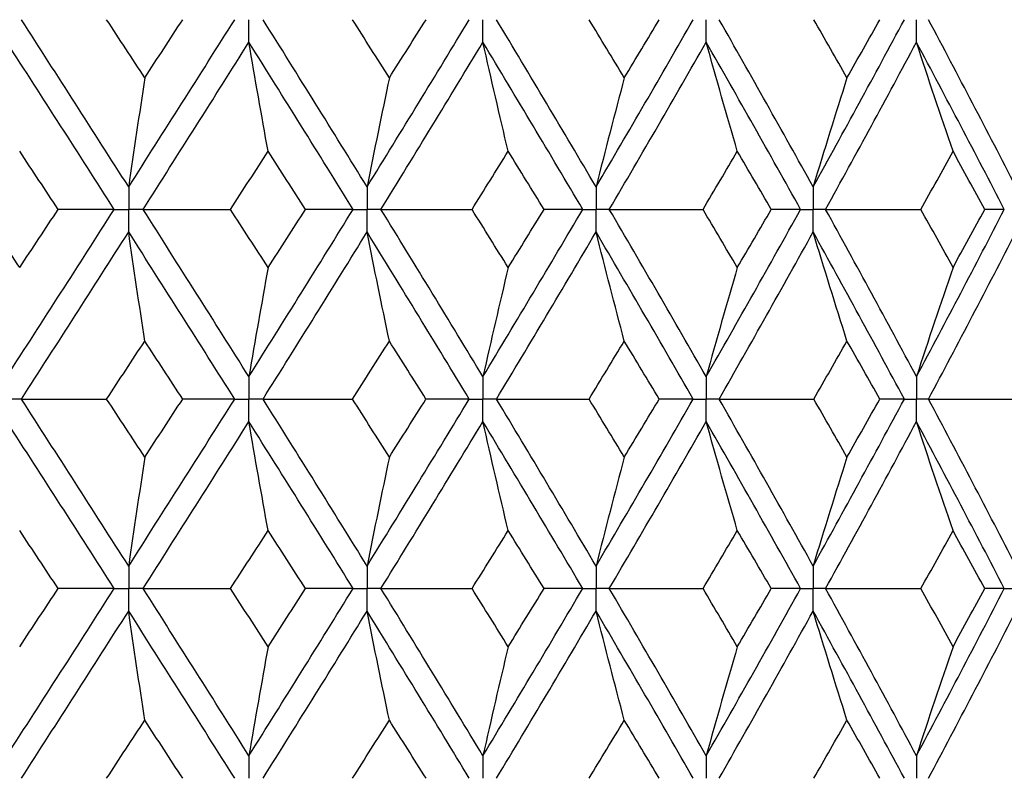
# Paper-space layout '_Back' of a CAD drawing. Header units: millimetres. Extents: x -25 to 25, y -1 to 320.
# Tile 20 of 48: x 4 to 12, y 20 to 26. Entities that reach past the tile are written whole.
import ezdxf

# ---------------------------------------------------------------- set-up
doc = ezdxf.new("R2010")
doc.units = ezdxf.units.MM

psp = doc.layouts.new('_Back')

# ---------------------------------------------------------------- linework, layer by layer
at = {"color": 7, "linetype": 'Continuous', "lineweight": 25}
for points in [[(4.9823, 24.9563), (4.6963, 25.4046), (4.4086, 25.853), (4.1195, 26.3008)], [(5.1117, 25.8335), (5.0097, 25.9892), (4.9075, 26.145), (4.8052, 26.3007)], [(4.9823, 24.9563), (5.2683, 25.4046), (5.5525, 25.853), (5.8345, 26.3008)], [(5.1117, 25.8335), (5.2136, 25.9892), (5.3154, 26.145), (5.4169, 26.3007)], [(6.8986, 24.9563), (6.6222, 25.4046), (6.3434, 25.853), (6.0625, 26.3008)], [(7.0778, 25.8335), (6.9792, 25.9892), (6.8804, 26.145), (6.7812, 26.3007)], [(6.8986, 24.9563), (7.175, 25.4046), (7.449, 25.853), (7.7201, 26.3008)], [(7.0778, 25.8335), (7.1763, 25.9892), (7.2746, 26.145), (7.3725, 26.3007)], [(8.7394, 24.9563), (8.4756, 25.4046), (8.2087, 25.853), (7.9391, 26.3008)], [(8.9663, 25.8335), (8.8723, 25.9892), (8.7778, 26.145), (8.683, 26.3007)], [(8.7394, 24.9563), (9.0032, 25.4046), (9.2639, 25.853), (9.5211, 26.3008)], [(8.9663, 25.8335), (9.0604, 25.9892), (9.154, 26.145), (9.2473, 26.3007)], [(10.4844, 24.9563), (10.2361, 25.4046), (9.9841, 25.853), (9.7287, 26.3008)], [(10.4844, 24.9563), (10.7327, 25.4046), (10.9773, 25.853), (11.2178, 26.3008)], [(10.7566, 25.8335), (10.6681, 25.9892), (10.5791, 26.145), (10.4897, 26.3007)], [(10.7566, 25.8335), (10.8452, 25.9892), (10.9332, 26.145), (11.0208, 26.3007)], [(12.1145, 24.9563), (11.8844, 25.4046), (11.6501, 25.853), (11.4117, 26.3008)], [(4.8665, 24.7748), (4.58, 25.2232), (4.2918, 25.6716), (4.0023, 26.1194)], [(5.098, 24.7748), (5.3835, 25.2232), (5.6672, 25.6716), (5.9486, 26.1194)], [(6.1031, 25.2425), (6.0506, 25.533), (5.9991, 25.8253), (5.9486, 26.1194)], [(6.7866, 24.7748), (6.5096, 25.2232), (6.2301, 25.6716), (5.9486, 26.1194)], [(7.0104, 24.7748), (7.2861, 25.2232), (7.5594, 25.6716), (7.8298, 26.1194)], [(8.033, 25.2425), (7.964, 25.533), (7.8962, 25.8253), (7.8298, 26.1194)], [(8.6325, 24.7748), (8.3678, 25.2232), (8.1001, 25.6716), (7.8298, 26.1194)], [(8.846, 24.7748), (9.109, 25.2232), (9.3688, 25.6716), (9.6251, 26.1194)], [(9.875, 25.2425), (9.7901, 25.533), (9.7068, 25.8253), (9.6251, 26.1194)], [(10.3837, 24.7748), (10.1344, 25.2232), (9.8814, 25.6716), (9.6251, 26.1194)], [(10.5847, 24.7748), (10.832, 25.2232), (11.0755, 25.6716), (11.315, 26.1194)], [(11.6088, 25.2425), (11.5089, 25.533), (11.411, 25.8253), (11.315, 26.1194)], [(12.0212, 24.7748), (11.7899, 25.2232), (11.5544, 25.6716), (11.315, 26.1194)], [(5.1117, 25.8335), (5.0677, 25.5429), (5.0246, 25.2505), (4.9823, 24.9563)], [(7.0778, 25.8335), (7.0169, 25.5429), (6.9572, 25.2505), (6.8986, 24.9563)], [(8.9663, 25.8335), (8.8892, 25.5429), (8.8135, 25.2505), (8.7394, 24.9563)], [(10.7566, 25.8335), (10.6641, 25.5429), (10.5734, 25.2505), (10.4844, 24.9563)], [(4.4157, 24.7748), (4.3127, 24.9307), (4.2096, 25.0866), (4.1063, 25.2425)], [(5.801, 24.7748), (5.9019, 24.9307), (6.0026, 25.0866), (6.1031, 25.2425)], [(6.4036, 24.7748), (6.3037, 24.9307), (6.2035, 25.0866), (6.1031, 25.2425)], [(7.7426, 24.7748), (7.8397, 24.9307), (7.9366, 25.0866), (8.033, 25.2425)], [(8.3215, 24.7748), (8.2257, 24.9307), (8.1295, 25.0866), (8.033, 25.2425)], [(9.5993, 24.7748), (9.6916, 24.9307), (9.7835, 25.0866), (9.875, 25.2425)], [(10.1481, 24.7748), (10.0575, 24.9307), (9.9665, 25.0866), (9.875, 25.2425)], [(11.3509, 24.7748), (11.4374, 24.9307), (11.5233, 25.0866), (11.6088, 25.2425)], [(11.8636, 24.7748), (11.7792, 24.9307), (11.6942, 25.0866), (11.6088, 25.2425)], [(4.1063, 24.3073), (4.003, 24.4631), (3.8995, 24.6189), (3.7958, 24.7748)], [(4.0023, 23.4307), (4.2918, 23.8781), (4.58, 24.3264), (4.8665, 24.7748)], [(4.1063, 24.3073), (4.2096, 24.4631), (4.3127, 24.6189), (4.4157, 24.7748)], [(4.8665, 24.7748), (4.718, 24.7748), (4.5677, 24.7748), (4.4157, 24.7748)], [(5.9486, 23.4307), (5.6672, 23.8781), (5.3835, 24.3264), (5.098, 24.7748)], [(5.098, 24.7748), (5.3314, 24.7748), (5.5657, 24.7748), (5.801, 24.7748)], [(6.1031, 24.3073), (6.0026, 24.4631), (5.9019, 24.6189), (5.801, 24.7748)], [(5.9486, 23.4307), (6.23, 23.8781), (6.5095, 24.3264), (6.7866, 24.7748)], [(6.1031, 24.3073), (6.2035, 24.4631), (6.3037, 24.6189), (6.4036, 24.7748)], [(6.7866, 24.7748), (6.6609, 24.7748), (6.5332, 24.7748), (6.4036, 24.7748)], [(7.8298, 23.4307), (7.5594, 23.8781), (7.2862, 24.3264), (7.0104, 24.7748)], [(7.0104, 24.7748), (7.2538, 24.7748), (7.4978, 24.7748), (7.7426, 24.7748)], [(8.033, 24.3073), (7.9366, 24.4631), (7.8397, 24.6189), (7.7426, 24.7748)], [(7.8298, 23.4307), (8.1001, 23.8781), (8.3678, 24.3264), (8.6325, 24.7748)], [(8.033, 24.3073), (8.1295, 24.4631), (8.2257, 24.6189), (8.3215, 24.7748)], [(8.6325, 24.7748), (8.5308, 24.7748), (8.4271, 24.7748), (8.3215, 24.7748)], [(9.6251, 23.4307), (9.3688, 23.8781), (9.109, 24.3264), (8.846, 24.7748)], [(8.846, 24.7748), (9.0966, 24.7748), (9.3478, 24.7748), (9.5993, 24.7748)], [(9.875, 24.3073), (9.7835, 24.4631), (9.6916, 24.6189), (9.5993, 24.7748)], [(9.6251, 23.4307), (9.8813, 23.8781), (10.1343, 24.3264), (10.3837, 24.7748)], [(9.875, 24.3073), (9.9665, 24.4631), (10.0575, 24.6189), (10.1481, 24.7748)], [(10.3837, 24.7748), (10.3073, 24.7748), (10.2287, 24.7748), (10.1481, 24.7748)], [(11.315, 23.4307), (11.0756, 23.8781), (10.832, 24.3264), (10.5847, 24.7748)], [(10.5847, 24.7748), (10.8399, 24.7748), (11.0953, 24.7748), (11.3509, 24.7748)], [(11.315, 23.4307), (11.5544, 23.8781), (11.7899, 24.3264), (12.0212, 24.7748)], [(11.6088, 24.3073), (11.5233, 24.4631), (11.4374, 24.6189), (11.3509, 24.7748)], [(11.6088, 24.3073), (11.6942, 24.4631), (11.7792, 24.6189), (11.8636, 24.7748)], [(12.0212, 24.7748), (11.9708, 24.7748), (11.9183, 24.7748), (11.8636, 24.7748)], [(4.1195, 23.2494), (4.4086, 23.6967), (4.6963, 24.1449), (4.9823, 24.5933)], [(5.1117, 23.7163), (5.0677, 24.0067), (5.0246, 24.2991), (4.9823, 24.5933)], [(5.8345, 23.2494), (5.5525, 23.6967), (5.2683, 24.1449), (4.9823, 24.5933)], [(6.0625, 23.2494), (6.3434, 23.6967), (6.6222, 24.1449), (6.8986, 24.5933)], [(7.0778, 23.7163), (7.0169, 24.0067), (6.9572, 24.2991), (6.8986, 24.5933)], [(7.7201, 23.2494), (7.449, 23.6967), (7.1751, 24.1449), (6.8986, 24.5933)], [(7.9391, 23.2494), (8.2087, 23.6967), (8.4756, 24.1449), (8.7394, 24.5933)], [(8.9663, 23.7163), (8.8892, 24.0067), (8.8135, 24.2991), (8.7394, 24.5933)], [(9.5211, 23.2494), (9.2639, 23.6967), (9.0032, 24.1449), (8.7394, 24.5933)], [(9.7287, 23.2494), (9.984, 23.6967), (10.2361, 24.1449), (10.4844, 24.5933)], [(10.7566, 23.7163), (10.6641, 24.0067), (10.5733, 24.2991), (10.4844, 24.5933)], [(11.2178, 23.2494), (10.9773, 23.6967), (10.7327, 24.1449), (10.4844, 24.5933)], [(11.4118, 23.2494), (11.65, 23.6967), (11.8844, 24.1449), (12.1145, 24.5933)], [(6.1031, 24.3073), (6.0506, 24.0169), (5.9991, 23.7247), (5.9486, 23.4307)], [(8.033, 24.3073), (7.964, 24.0169), (7.8962, 23.7247), (7.8298, 23.4307)], [(9.875, 24.3073), (9.7901, 24.0169), (9.7068, 23.7247), (9.6251, 23.4307)], [(11.6088, 24.3073), (11.5089, 24.0169), (11.411, 23.7247), (11.315, 23.4307)], [(4.8053, 23.2495), (4.9076, 23.405), (5.0098, 23.5606), (5.1117, 23.7163)], [(5.4167, 23.2495), (5.3153, 23.405), (5.2136, 23.5606), (5.1117, 23.7163)], [(6.7814, 23.2495), (6.8805, 23.405), (6.9793, 23.5606), (7.0778, 23.7163)], [(7.3723, 23.2495), (7.2745, 23.405), (7.1763, 23.5606), (7.0778, 23.7163)], [(8.6832, 23.2495), (8.7779, 23.405), (8.8723, 23.5606), (8.9663, 23.7163)], [(9.2471, 23.2495), (9.1539, 23.405), (9.0603, 23.5606), (8.9663, 23.7163)], [(10.4898, 23.2495), (10.5792, 23.405), (10.6681, 23.5606), (10.7566, 23.7163)], [(11.0206, 23.2495), (10.9331, 23.405), (10.8451, 23.5606), (10.7566, 23.7163)], [(4.1195, 23.2494), (4.3471, 23.2494), (4.5757, 23.2495), (4.8053, 23.2495)], [(4.9823, 21.9071), (4.6962, 22.3553), (4.4087, 22.802), (4.1195, 23.2494)], [(5.1117, 22.7835), (5.0098, 22.939), (4.9077, 23.0942), (4.8053, 23.2495)], [(4.9823, 21.9071), (5.2684, 22.3553), (5.5524, 22.802), (5.8345, 23.2494)], [(5.1117, 22.7835), (5.2136, 22.939), (5.3153, 23.0942), (5.4167, 23.2495)], [(5.8345, 23.2494), (5.6971, 23.2494), (5.5578, 23.2495), (5.4167, 23.2495)], [(6.0625, 23.2494), (6.3014, 23.2494), (6.541, 23.2495), (6.7814, 23.2495)], [(6.8986, 21.9071), (6.6222, 22.3553), (6.3435, 22.802), (6.0625, 23.2494)], [(7.0778, 22.7835), (6.9793, 22.939), (6.8805, 23.0942), (6.7814, 23.2495)], [(6.8986, 21.9071), (7.1751, 22.3553), (7.4489, 22.802), (7.7201, 23.2494)], [(7.0778, 22.7835), (7.1763, 22.939), (7.2744, 23.0942), (7.3723, 23.2495)], [(7.7201, 23.2494), (7.6061, 23.2494), (7.4902, 23.2495), (7.3723, 23.2495)], [(7.9391, 23.2494), (8.1866, 23.2494), (8.4346, 23.2495), (8.6832, 23.2495)], [(8.7394, 21.9071), (8.4755, 22.3553), (8.2088, 22.802), (7.9391, 23.2494)], [(8.9663, 22.7835), (8.8723, 22.939), (8.7779, 23.0942), (8.6832, 23.2495)], [(8.7394, 21.9071), (9.0033, 22.3553), (9.2638, 22.802), (9.5211, 23.2494)], [(8.9663, 22.7835), (9.0603, 22.939), (9.1539, 23.0942), (9.2471, 23.2495)], [(9.5211, 23.2494), (9.4318, 23.2494), (9.3405, 23.2495), (9.2471, 23.2495)], [(9.7287, 23.2494), (9.9821, 23.2494), (10.2358, 23.2495), (10.4898, 23.2495)], [(10.4844, 21.9071), (10.236, 22.3553), (9.9842, 22.802), (9.7287, 23.2494)], [(10.4844, 21.9071), (10.7328, 22.3553), (10.9772, 22.802), (11.2178, 23.2494)], [(10.7566, 22.7835), (10.6681, 22.939), (10.5792, 23.0942), (10.4898, 23.2495)], [(10.7566, 22.7835), (10.8451, 22.939), (10.9331, 23.0942), (11.0206, 23.2495)], [(11.2178, 23.2494), (11.1542, 23.2494), (11.0885, 23.2495), (11.0206, 23.2495)], [(11.4118, 23.2494), (11.6682, 23.2494), (11.9248, 23.2495), (12.1815, 23.2495)], [(12.1145, 21.9071), (11.8844, 22.3553), (11.6501, 22.802), (11.4118, 23.2494)], [(4.8664, 21.7258), (4.5799, 22.174), (4.2919, 22.6208), (4.0023, 23.0682)], [(5.098, 21.7258), (5.3836, 22.174), (5.6671, 22.6208), (5.9486, 23.0682)], [(6.1031, 22.1924), (6.0506, 22.4825), (5.9991, 22.7744), (5.9486, 23.0682)], [(6.7866, 21.7258), (6.5094, 22.174), (6.2301, 22.6208), (5.9486, 23.0682)], [(7.0104, 21.7258), (7.2863, 22.174), (7.5593, 22.6208), (7.8298, 23.0682)], [(8.033, 22.1924), (7.964, 22.4825), (7.8962, 22.7744), (7.8298, 23.0682)], [(8.6324, 21.7258), (8.3677, 22.174), (8.1002, 22.6208), (7.8298, 23.0682)], [(8.846, 21.7258), (9.1091, 22.174), (9.3688, 22.6208), (9.6251, 23.0682)], [(9.875, 22.1924), (9.7901, 22.4825), (9.7067, 22.7744), (9.6251, 23.0682)], [(10.3837, 21.7258), (10.1343, 22.174), (9.8814, 22.6208), (9.6251, 23.0682)], [(10.5847, 21.7258), (10.8321, 22.174), (11.0755, 22.6208), (11.315, 23.0682)], [(11.6088, 22.1924), (11.5089, 22.4825), (11.411, 22.7744), (11.315, 23.0682)], [(12.0211, 21.7258), (11.7898, 22.174), (11.5544, 22.6208), (11.315, 23.0682)], [(5.1117, 22.7835), (5.0677, 22.4933), (5.0246, 22.2012), (4.9823, 21.9071)], [(7.0778, 22.7835), (7.0169, 22.4933), (6.9572, 22.2012), (6.8986, 21.9071)], [(8.9663, 22.7835), (8.8892, 22.4933), (8.8135, 22.2012), (8.7394, 21.9071)], [(10.7566, 22.7835), (10.6641, 22.4933), (10.5733, 22.2012), (10.4844, 21.9071)], [(4.4155, 21.7257), (4.3126, 21.8814), (4.2095, 22.037), (4.1063, 22.1924)], [(5.8011, 21.7257), (5.902, 21.8814), (6.0027, 22.037), (6.1031, 22.1924)], [(6.4035, 21.7257), (6.3036, 21.8814), (6.2035, 22.037), (6.1031, 22.1924)], [(7.7427, 21.7257), (7.8398, 21.8814), (7.9366, 22.037), (8.033, 22.1924)], [(8.3213, 21.7257), (8.2256, 21.8814), (8.1295, 22.037), (8.033, 22.1924)], [(9.5995, 21.7257), (9.6917, 21.8814), (9.7836, 22.037), (9.875, 22.1924)], [(10.148, 21.7257), (10.0574, 21.8814), (9.9664, 22.037), (9.875, 22.1924)], [(11.351, 21.7257), (11.4375, 21.8814), (11.5234, 22.037), (11.6088, 22.1924)], [(11.8635, 21.7257), (11.7791, 21.8814), (11.6941, 22.037), (11.6088, 22.1924)], [(4.0023, 20.3811), (4.2919, 20.8294), (4.5801, 21.2778), (4.8664, 21.7258)], [(4.1063, 21.2583), (4.2095, 21.4141), (4.3126, 21.5699), (4.4155, 21.7257)], [(4.8664, 21.7258), (4.7179, 21.7258), (4.5676, 21.7257), (4.4155, 21.7257)], [(5.098, 21.7258), (5.3315, 21.7258), (5.5658, 21.7257), (5.8011, 21.7257)], [(5.9486, 20.3811), (5.6671, 20.8294), (5.3834, 21.2778), (5.098, 21.7258)], [(6.1031, 21.2583), (6.0027, 21.4141), (5.902, 21.5699), (5.8011, 21.7257)], [(5.9486, 20.3811), (6.2302, 20.8294), (6.5097, 21.2778), (6.7866, 21.7258)], [(6.1031, 21.2583), (6.2035, 21.4141), (6.3036, 21.5699), (6.4035, 21.7257)], [(6.7866, 21.7258), (6.6608, 21.7258), (6.5331, 21.7257), (6.4035, 21.7257)], [(7.0104, 21.7258), (7.2538, 21.7258), (7.4979, 21.7257), (7.7427, 21.7257)], [(7.8298, 20.3811), (7.5593, 20.8294), (7.286, 21.2778), (7.0104, 21.7258)], [(8.033, 21.2583), (7.9366, 21.4141), (7.8398, 21.5699), (7.7427, 21.7257)], [(7.8298, 20.3811), (8.1002, 20.8294), (8.3679, 21.2778), (8.6324, 21.7258)], [(8.033, 21.2583), (8.1295, 21.4141), (8.2256, 21.5699), (8.3213, 21.7257)], [(8.6324, 21.7258), (8.5307, 21.7258), (8.427, 21.7257), (8.3213, 21.7257)], [(8.846, 21.7258), (9.0967, 21.7258), (9.3479, 21.7257), (9.5995, 21.7257)], [(9.6251, 20.3811), (9.3687, 20.8294), (9.1089, 21.2778), (8.846, 21.7258)], [(9.875, 21.2583), (9.7836, 21.4141), (9.6917, 21.5699), (9.5995, 21.7257)], [(9.6251, 20.3811), (9.8815, 20.8294), (10.1345, 21.2778), (10.3837, 21.7258)], [(9.875, 21.2583), (9.9664, 21.4141), (10.0574, 21.5699), (10.148, 21.7257)], [(10.3837, 21.7258), (10.3072, 21.7258), (10.2286, 21.7257), (10.148, 21.7257)], [(10.5847, 21.7258), (10.8399, 21.7258), (11.0954, 21.7257), (11.351, 21.7257)], [(11.315, 20.3811), (11.0755, 20.8294), (10.8319, 21.2778), (10.5847, 21.7258)], [(11.315, 20.3811), (11.5545, 20.8294), (11.79, 21.2778), (12.0211, 21.7258)], [(11.6088, 21.2583), (11.5233, 21.4141), (11.4374, 21.5699), (11.351, 21.7257)], [(11.6088, 21.2583), (11.6942, 21.4141), (11.7791, 21.5699), (11.8635, 21.7257)], [(12.0211, 21.7258), (11.9707, 21.7258), (11.9182, 21.7257), (11.8635, 21.7257)], [(4.1195, 20.1996), (4.4087, 20.6479), (4.6964, 21.0964), (4.9823, 21.5444)], [(5.1117, 20.6673), (5.0677, 20.9578), (5.0246, 21.2502), (4.9823, 21.5444)], [(5.8345, 20.1996), (5.5524, 20.6479), (5.2682, 21.0964), (4.9823, 21.5444)], [(6.0625, 20.1996), (6.3435, 20.6479), (6.6223, 21.0964), (6.8986, 21.5444)], [(7.0778, 20.6673), (7.0169, 20.9578), (6.9572, 21.2502), (6.8986, 21.5444)], [(7.7201, 20.1996), (7.4489, 20.6479), (7.175, 21.0964), (6.8986, 21.5444)], [(7.9391, 20.1996), (8.2088, 20.6479), (8.4757, 21.0964), (8.7394, 21.5444)], [(8.9663, 20.6673), (8.8892, 20.9578), (8.8136, 21.2502), (8.7394, 21.5444)], [(9.5211, 20.1996), (9.2638, 20.6479), (9.0031, 21.0964), (8.7394, 21.5444)], [(9.7287, 20.1996), (9.9841, 20.6479), (10.2362, 21.0964), (10.4844, 21.5444)], [(10.7566, 20.6673), (10.6641, 20.9578), (10.5734, 21.2502), (10.4844, 21.5444)], [(11.2178, 20.1996), (10.9772, 20.6479), (10.7326, 21.0964), (10.4844, 21.5444)], [(11.4117, 20.1996), (11.6501, 20.6479), (11.8845, 21.0964), (12.1145, 21.5444)], [(6.1031, 21.2583), (6.0506, 20.9677), (5.9991, 20.6753), (5.9486, 20.3811)], [(8.033, 21.2583), (7.9639, 20.9677), (7.8962, 20.6753), (7.8298, 20.3811)], [(9.875, 21.2583), (9.7901, 20.9677), (9.7068, 20.6753), (9.6251, 20.3811)], [(11.6088, 21.2583), (11.5089, 20.9677), (11.411, 20.6753), (11.315, 20.3811)], [(4.805, 20.1996), (4.9074, 20.3555), (5.0097, 20.5114), (5.1117, 20.6673)], [(5.4171, 20.1996), (5.3155, 20.3555), (5.2137, 20.5114), (5.1117, 20.6673)], [(6.7811, 20.1996), (6.8803, 20.3555), (6.9792, 20.5114), (7.0778, 20.6673)], [(7.3726, 20.1996), (7.2747, 20.3555), (7.1764, 20.5114), (7.0778, 20.6673)], [(8.6829, 20.1996), (8.7777, 20.3555), (8.8722, 20.5114), (8.9663, 20.6673)], [(9.2475, 20.1996), (9.1541, 20.3555), (9.0604, 20.5114), (8.9663, 20.6673)], [(10.4895, 20.1996), (10.579, 20.3555), (10.668, 20.5114), (10.7566, 20.6673)], [(11.021, 20.1996), (10.9333, 20.3555), (10.8452, 20.5114), (10.7566, 20.6673)]]:
    psp.add_open_spline(points, degree=3, dxfattribs=at)
for points, knots in [([(5.9486, 26.1194), (5.9486, 26.1683), (5.9486, 26.2172), (5.9486, 26.2661), (5.9486, 26.2777), (5.9486, 26.2892), (5.9486, 26.3008)], [0, 0, 0, 0, 0.0001466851, 0.0001466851, 0.0001466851, 0.0001813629, 0.0001813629, 0.0001813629, 0.0001813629]), ([(7.8298, 26.1194), (7.8297, 26.1683), (7.8297, 26.2172), (7.8297, 26.2661), (7.8297, 26.2777), (7.8297, 26.2892), (7.8297, 26.3008)], [0, 0, 0, 0, 0.0001466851, 0.0001466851, 0.0001466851, 0.0001813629, 0.0001813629, 0.0001813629, 0.0001813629]), ([(9.6251, 26.1194), (9.625, 26.1683), (9.625, 26.2172), (9.625, 26.2661), (9.625, 26.2777), (9.625, 26.2892), (9.625, 26.3008)], [0, 0, 0, 0, 0.0001466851, 0.0001466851, 0.0001466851, 0.0001813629, 0.0001813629, 0.0001813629, 0.0001813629]), ([(11.315, 26.1194), (11.3149, 26.1683), (11.3149, 26.2172), (11.3149, 26.2661), (11.3149, 26.2777), (11.3149, 26.2892), (11.3149, 26.3008)], [0, 0, 0, 0, 0.0001466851, 0.0001466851, 0.0001466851, 0.0001813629, 0.0001813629, 0.0001813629, 0.0001813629]), ([(4.9823, 24.9563), (4.9823, 24.9073), (4.9823, 24.8584), (4.9823, 24.8095), (4.9823, 24.7979), (4.9823, 24.7864), (4.9823, 24.7748)], [0, 0, 0, 0, 0.0001467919, 0.0001467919, 0.0001467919, 0.0001814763, 0.0001814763, 0.0001814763, 0.0001814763]), ([(6.8986, 24.9563), (6.8986, 24.9073), (6.8986, 24.8584), (6.8986, 24.8095), (6.8986, 24.7979), (6.8986, 24.7864), (6.8986, 24.7748)], [0, 0, 0, 0, 0.0001467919, 0.0001467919, 0.0001467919, 0.0001814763, 0.0001814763, 0.0001814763, 0.0001814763]), ([(8.7394, 24.9563), (8.7394, 24.9073), (8.7393, 24.8584), (8.7393, 24.8095), (8.7393, 24.7979), (8.7393, 24.7864), (8.7393, 24.7748)], [0, 0, 0, 0, 0.0001467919, 0.0001467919, 0.0001467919, 0.0001814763, 0.0001814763, 0.0001814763, 0.0001814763]), ([(10.4844, 24.9563), (10.4843, 24.9073), (10.4843, 24.8584), (10.4843, 24.8095), (10.4843, 24.7979), (10.4843, 24.7864), (10.4843, 24.7748)], [0, 0, 0, 0, 0.0001467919, 0.0001467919, 0.0001467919, 0.0001814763, 0.0001814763, 0.0001814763, 0.0001814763]), ([(4.8665, 24.7748), (4.8939, 24.7748), (4.9213, 24.7748), (4.9488, 24.7748), (4.9599, 24.7748), (4.9711, 24.7748), (4.9823, 24.7748)], [0, 0, 0, 0, 0.0000851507, 0.0000851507, 0.0000851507, 0.0001198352, 0.0001198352, 0.0001198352, 0.0001198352]), ([(4.9823, 24.5933), (4.9823, 24.6423), (4.9823, 24.6912), (4.9823, 24.7401), (4.9823, 24.7517), (4.9823, 24.7632), (4.9823, 24.7748)], [0, 0, 0, 0, 0.0001467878, 0.0001467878, 0.0001467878, 0.0001814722, 0.0001814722, 0.0001814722, 0.0001814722]), ([(5.098, 24.7748), (5.0706, 24.7748), (5.0432, 24.7748), (5.0158, 24.7748), (5.0046, 24.7748), (4.9934, 24.7748), (4.9823, 24.7748)], [0, 0, 0, 0, 0.0000851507, 0.0000851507, 0.0000851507, 0.0001198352, 0.0001198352, 0.0001198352, 0.0001198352]), ([(6.7866, 24.7748), (6.8132, 24.7748), (6.8397, 24.7748), (6.8662, 24.7748), (6.877, 24.7748), (6.8878, 24.7748), (6.8986, 24.7748)], [0, 0, 0, 0, 0.0000851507, 0.0000851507, 0.0000851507, 0.0001198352, 0.0001198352, 0.0001198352, 0.0001198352]), ([(6.8986, 24.5933), (6.8986, 24.6423), (6.8986, 24.6912), (6.8986, 24.7401), (6.8986, 24.7517), (6.8986, 24.7632), (6.8986, 24.7748)], [0, 0, 0, 0, 0.0001467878, 0.0001467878, 0.0001467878, 0.0001814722, 0.0001814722, 0.0001814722, 0.0001814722]), ([(7.0104, 24.7748), (6.9839, 24.7748), (6.9574, 24.7748), (6.931, 24.7748), (6.9202, 24.7748), (6.9094, 24.7748), (6.8986, 24.7748)], [0, 0, 0, 0, 0.0000851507, 0.0000851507, 0.0000851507, 0.0001198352, 0.0001198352, 0.0001198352, 0.0001198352]), ([(8.6325, 24.7748), (8.6578, 24.7748), (8.6831, 24.7748), (8.7084, 24.7748), (8.7187, 24.7748), (8.729, 24.7748), (8.7393, 24.7748)], [0, 0, 0, 0, 0.0000851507, 0.0000851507, 0.0000851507, 0.0001198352, 0.0001198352, 0.0001198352, 0.0001198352]), ([(8.7394, 24.5933), (8.7394, 24.6423), (8.7393, 24.6912), (8.7393, 24.7401), (8.7393, 24.7517), (8.7393, 24.7632), (8.7393, 24.7748)], [0, 0, 0, 0, 0.0001467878, 0.0001467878, 0.0001467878, 0.0001814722, 0.0001814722, 0.0001814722, 0.0001814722]), ([(8.846, 24.7748), (8.8208, 24.7748), (8.7955, 24.7748), (8.7702, 24.7748), (8.7599, 24.7748), (8.7496, 24.7748), (8.7393, 24.7748)], [0, 0, 0, 0, 0.0000851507, 0.0000851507, 0.0000851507, 0.0001198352, 0.0001198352, 0.0001198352, 0.0001198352]), ([(10.3837, 24.7748), (10.4075, 24.7748), (10.4314, 24.7748), (10.4552, 24.7748), (10.4649, 24.7748), (10.4746, 24.7748), (10.4843, 24.7748)], [0, 0, 0, 0, 0.0000851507, 0.0000851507, 0.0000851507, 0.0001198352, 0.0001198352, 0.0001198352, 0.0001198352]), ([(10.4844, 24.5933), (10.4843, 24.6423), (10.4843, 24.6912), (10.4843, 24.7401), (10.4843, 24.7517), (10.4843, 24.7632), (10.4843, 24.7748)], [0, 0, 0, 0, 0.0001467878, 0.0001467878, 0.0001467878, 0.0001814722, 0.0001814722, 0.0001814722, 0.0001814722]), ([(10.5847, 24.7748), (10.5609, 24.7748), (10.5372, 24.7748), (10.5134, 24.7748), (10.5037, 24.7748), (10.494, 24.7748), (10.4843, 24.7748)], [0, 0, 0, 0, 0.0000851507, 0.0000851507, 0.0000851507, 0.0001198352, 0.0001198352, 0.0001198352, 0.0001198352]), ([(5.9486, 23.4307), (5.9486, 23.3818), (5.9486, 23.333), (5.9486, 23.2841), (5.9486, 23.2725), (5.9486, 23.261), (5.9486, 23.2494)], [0, 0, 0, 0, 0.0001465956, 0.0001465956, 0.0001465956, 0.0001812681, 0.0001812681, 0.0001812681, 0.0001812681]), ([(7.8298, 23.4307), (7.8297, 23.3818), (7.8297, 23.333), (7.8297, 23.2841), (7.8297, 23.2725), (7.8297, 23.261), (7.8297, 23.2494)], [0, 0, 0, 0, 0.0001465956, 0.0001465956, 0.0001465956, 0.0001812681, 0.0001812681, 0.0001812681, 0.0001812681]), ([(9.6251, 23.4307), (9.625, 23.3818), (9.625, 23.333), (9.625, 23.2841), (9.625, 23.2725), (9.625, 23.261), (9.625, 23.2494)], [0, 0, 0, 0, 0.0001465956, 0.0001465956, 0.0001465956, 0.0001812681, 0.0001812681, 0.0001812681, 0.0001812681]), ([(11.315, 23.4307), (11.3149, 23.3818), (11.3149, 23.333), (11.3149, 23.2841), (11.3149, 23.2725), (11.3149, 23.261), (11.3149, 23.2494)], [0, 0, 0, 0, 0.0001465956, 0.0001465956, 0.0001465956, 0.0001812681, 0.0001812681, 0.0001812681, 0.0001812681]), ([(4.1195, 23.2494), (4.0918, 23.2494), (4.064, 23.2494), (4.0362, 23.2494), (4.0249, 23.2494), (4.0136, 23.2494), (4.0023, 23.2494)], [0, 0, 0, 0, 0.000085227, 0.000085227, 0.000085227, 0.0001198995, 0.0001198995, 0.0001198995, 0.0001198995]), ([(5.8345, 23.2494), (5.8615, 23.2494), (5.8886, 23.2494), (5.9156, 23.2494), (5.9266, 23.2494), (5.9376, 23.2494), (5.9486, 23.2494)], [0, 0, 0, 0, 0.000085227, 0.000085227, 0.000085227, 0.0001198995, 0.0001198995, 0.0001198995, 0.0001198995]), ([(5.9486, 23.0682), (5.9486, 23.117), (5.9486, 23.1659), (5.9486, 23.2147), (5.9486, 23.2263), (5.9486, 23.2379), (5.9486, 23.2494)], [0, 0, 0, 0, 0.0001465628, 0.0001465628, 0.0001465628, 0.0001812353, 0.0001812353, 0.0001812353, 0.0001812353]), ([(6.0625, 23.2494), (6.0356, 23.2494), (6.0086, 23.2494), (5.9815, 23.2494), (5.9706, 23.2494), (5.9596, 23.2494), (5.9486, 23.2494)], [0, 0, 0, 0, 0.000085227, 0.000085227, 0.000085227, 0.0001198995, 0.0001198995, 0.0001198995, 0.0001198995]), ([(7.7201, 23.2494), (7.7461, 23.2494), (7.772, 23.2494), (7.798, 23.2494), (7.8086, 23.2494), (7.8191, 23.2494), (7.8297, 23.2494)], [0, 0, 0, 0, 0.000085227, 0.000085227, 0.000085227, 0.0001198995, 0.0001198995, 0.0001198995, 0.0001198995]), ([(7.8298, 23.0682), (7.8297, 23.117), (7.8297, 23.1659), (7.8297, 23.2147), (7.8297, 23.2263), (7.8297, 23.2379), (7.8297, 23.2494)], [0, 0, 0, 0, 0.0001465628, 0.0001465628, 0.0001465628, 0.0001812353, 0.0001812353, 0.0001812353, 0.0001812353]), ([(7.9391, 23.2494), (7.9132, 23.2494), (7.8873, 23.2494), (7.8613, 23.2494), (7.8508, 23.2494), (7.8402, 23.2494), (7.8297, 23.2494)], [0, 0, 0, 0, 0.000085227, 0.000085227, 0.000085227, 0.0001198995, 0.0001198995, 0.0001198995, 0.0001198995]), ([(9.5211, 23.2494), (9.5457, 23.2494), (9.5703, 23.2494), (9.595, 23.2494), (9.605, 23.2494), (9.615, 23.2494), (9.625, 23.2494)], [0, 0, 0, 0, 0.000085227, 0.000085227, 0.000085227, 0.0001198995, 0.0001198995, 0.0001198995, 0.0001198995]), ([(9.6251, 23.0682), (9.625, 23.117), (9.625, 23.1659), (9.625, 23.2147), (9.625, 23.2263), (9.625, 23.2379), (9.625, 23.2494)], [0, 0, 0, 0, 0.0001465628, 0.0001465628, 0.0001465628, 0.0001812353, 0.0001812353, 0.0001812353, 0.0001812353]), ([(9.7287, 23.2494), (9.7042, 23.2494), (9.6796, 23.2494), (9.655, 23.2494), (9.645, 23.2494), (9.635, 23.2494), (9.625, 23.2494)], [0, 0, 0, 0, 0.000085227, 0.000085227, 0.000085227, 0.0001198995, 0.0001198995, 0.0001198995, 0.0001198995]), ([(11.2178, 23.2494), (11.2408, 23.2494), (11.2638, 23.2494), (11.2868, 23.2494), (11.2962, 23.2494), (11.3055, 23.2494), (11.3149, 23.2494)], [0, 0, 0, 0, 0.000085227, 0.000085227, 0.000085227, 0.0001198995, 0.0001198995, 0.0001198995, 0.0001198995]), ([(11.315, 23.0682), (11.3149, 23.117), (11.3149, 23.1659), (11.3149, 23.2147), (11.3149, 23.2263), (11.3149, 23.2379), (11.3149, 23.2494)], [0, 0, 0, 0, 0.0001465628, 0.0001465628, 0.0001465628, 0.0001812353, 0.0001812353, 0.0001812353, 0.0001812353]), ([(11.4118, 23.2494), (11.3888, 23.2494), (11.3659, 23.2494), (11.3429, 23.2494), (11.3336, 23.2494), (11.3242, 23.2494), (11.3149, 23.2494)], [0, 0, 0, 0, 0.000085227, 0.000085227, 0.000085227, 0.0001198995, 0.0001198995, 0.0001198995, 0.0001198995]), ([(4.9823, 21.9071), (4.9823, 21.8582), (4.9823, 21.8093), (4.9823, 21.7604), (4.9823, 21.7489), (4.9823, 21.7373), (4.9823, 21.7258)], [0, 0, 0, 0, 0.0001466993, 0.0001466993, 0.0001466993, 0.0001813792, 0.0001813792, 0.0001813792, 0.0001813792]), ([(6.8986, 21.9071), (6.8986, 21.8582), (6.8986, 21.8093), (6.8986, 21.7604), (6.8986, 21.7489), (6.8986, 21.7373), (6.8986, 21.7258)], [0, 0, 0, 0, 0.0001466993, 0.0001466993, 0.0001466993, 0.0001813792, 0.0001813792, 0.0001813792, 0.0001813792]), ([(8.7394, 21.9071), (8.7394, 21.8582), (8.7393, 21.8093), (8.7393, 21.7604), (8.7393, 21.7489), (8.7393, 21.7373), (8.7393, 21.7258)], [0, 0, 0, 0, 0.0001466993, 0.0001466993, 0.0001466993, 0.0001813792, 0.0001813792, 0.0001813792, 0.0001813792]), ([(10.4844, 21.9071), (10.4843, 21.8582), (10.4843, 21.8093), (10.4843, 21.7604), (10.4843, 21.7489), (10.4843, 21.7373), (10.4843, 21.7258)], [0, 0, 0, 0, 0.0001466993, 0.0001466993, 0.0001466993, 0.0001813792, 0.0001813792, 0.0001813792, 0.0001813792]), ([(4.8664, 21.7258), (4.8939, 21.7258), (4.9213, 21.7258), (4.9488, 21.7258), (4.9599, 21.7258), (4.9711, 21.7258), (4.9823, 21.7258)], [0, 0, 0, 0, 0.0000851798, 0.0000851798, 0.0000851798, 0.0001198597, 0.0001198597, 0.0001198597, 0.0001198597]), ([(4.9823, 21.5444), (4.9823, 21.5933), (4.9823, 21.6422), (4.9823, 21.6911), (4.9823, 21.7026), (4.9823, 21.7142), (4.9823, 21.7258)], [0, 0, 0, 0, 0.0001467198, 0.0001467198, 0.0001467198, 0.0001813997, 0.0001813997, 0.0001813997, 0.0001813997]), ([(5.098, 21.7258), (5.0706, 21.7258), (5.0432, 21.7258), (5.0158, 21.7258), (5.0046, 21.7258), (4.9934, 21.7258), (4.9823, 21.7258)], [0, 0, 0, 0, 0.0000851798, 0.0000851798, 0.0000851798, 0.0001198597, 0.0001198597, 0.0001198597, 0.0001198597]), ([(6.7866, 21.7258), (6.8132, 21.7258), (6.8397, 21.7258), (6.8662, 21.7258), (6.877, 21.7258), (6.8878, 21.7258), (6.8986, 21.7258)], [0, 0, 0, 0, 0.0000851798, 0.0000851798, 0.0000851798, 0.0001198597, 0.0001198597, 0.0001198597, 0.0001198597]), ([(6.8986, 21.5444), (6.8986, 21.5933), (6.8986, 21.6422), (6.8986, 21.6911), (6.8986, 21.7026), (6.8986, 21.7142), (6.8986, 21.7258)], [0, 0, 0, 0, 0.0001467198, 0.0001467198, 0.0001467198, 0.0001813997, 0.0001813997, 0.0001813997, 0.0001813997]), ([(7.0104, 21.7258), (6.9839, 21.7258), (6.9575, 21.7258), (6.931, 21.7258), (6.9202, 21.7258), (6.9094, 21.7258), (6.8986, 21.7258)], [0, 0, 0, 0, 0.0000851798, 0.0000851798, 0.0000851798, 0.0001198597, 0.0001198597, 0.0001198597, 0.0001198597]), ([(8.6324, 21.7258), (8.6578, 21.7258), (8.6831, 21.7258), (8.7084, 21.7258), (8.7187, 21.7258), (8.729, 21.7258), (8.7393, 21.7258)], [0, 0, 0, 0, 0.0000851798, 0.0000851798, 0.0000851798, 0.0001198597, 0.0001198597, 0.0001198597, 0.0001198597]), ([(8.7394, 21.5444), (8.7394, 21.5933), (8.7393, 21.6422), (8.7393, 21.6911), (8.7393, 21.7026), (8.7393, 21.7142), (8.7393, 21.7258)], [0, 0, 0, 0, 0.0001467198, 0.0001467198, 0.0001467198, 0.0001813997, 0.0001813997, 0.0001813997, 0.0001813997]), ([(8.846, 21.7258), (8.8208, 21.7258), (8.7955, 21.7258), (8.7702, 21.7258), (8.7599, 21.7258), (8.7496, 21.7258), (8.7393, 21.7258)], [0, 0, 0, 0, 0.0000851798, 0.0000851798, 0.0000851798, 0.0001198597, 0.0001198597, 0.0001198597, 0.0001198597]), ([(10.3837, 21.7258), (10.4075, 21.7258), (10.4314, 21.7258), (10.4552, 21.7258), (10.4649, 21.7258), (10.4746, 21.7258), (10.4843, 21.7258)], [0, 0, 0, 0, 0.0000851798, 0.0000851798, 0.0000851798, 0.0001198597, 0.0001198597, 0.0001198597, 0.0001198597]), ([(10.4844, 21.5444), (10.4843, 21.5933), (10.4843, 21.6422), (10.4843, 21.6911), (10.4843, 21.7026), (10.4843, 21.7142), (10.4843, 21.7258)], [0, 0, 0, 0, 0.0001467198, 0.0001467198, 0.0001467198, 0.0001813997, 0.0001813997, 0.0001813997, 0.0001813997]), ([(10.5847, 21.7258), (10.561, 21.7258), (10.5372, 21.7258), (10.5134, 21.7258), (10.5037, 21.7258), (10.494, 21.7258), (10.4843, 21.7258)], [0, 0, 0, 0, 0.0000851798, 0.0000851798, 0.0000851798, 0.0001198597, 0.0001198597, 0.0001198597, 0.0001198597]), ([(12.0211, 21.7258), (12.0433, 21.7258), (12.0654, 21.7258), (12.0875, 21.7258), (12.0964, 21.7258), (12.1054, 21.7258), (12.1144, 21.7258)], [0, 0, 0, 0, 0.0000851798, 0.0000851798, 0.0000851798, 0.0001198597, 0.0001198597, 0.0001198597, 0.0001198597]), ([(5.9486, 20.3811), (5.9486, 20.3321), (5.9486, 20.2832), (5.9486, 20.2343), (5.9486, 20.2227), (5.9486, 20.2112), (5.9486, 20.1996)], [0, 0, 0, 0, 0.0001467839, 0.0001467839, 0.0001467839, 0.0001814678, 0.0001814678, 0.0001814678, 0.0001814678]), ([(7.8298, 20.3811), (7.8297, 20.3321), (7.8297, 20.2832), (7.8297, 20.2343), (7.8297, 20.2227), (7.8297, 20.2112), (7.8297, 20.1996)], [0, 0, 0, 0, 0.0001467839, 0.0001467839, 0.0001467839, 0.0001814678, 0.0001814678, 0.0001814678, 0.0001814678]), ([(9.6251, 20.3811), (9.625, 20.3321), (9.625, 20.2832), (9.625, 20.2343), (9.625, 20.2227), (9.625, 20.2112), (9.625, 20.1996)], [0, 0, 0, 0, 0.0001467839, 0.0001467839, 0.0001467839, 0.0001814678, 0.0001814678, 0.0001814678, 0.0001814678]), ([(11.315, 20.3811), (11.3149, 20.3321), (11.3149, 20.2832), (11.3149, 20.2343), (11.3149, 20.2227), (11.3149, 20.2112), (11.3149, 20.1996)], [0, 0, 0, 0, 0.0001467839, 0.0001467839, 0.0001467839, 0.0001814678, 0.0001814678, 0.0001814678, 0.0001814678])]:
    psp.add_open_spline(points, degree=3, knots=knots, dxfattribs=at)

doc.saveas('drawing.dxf')
